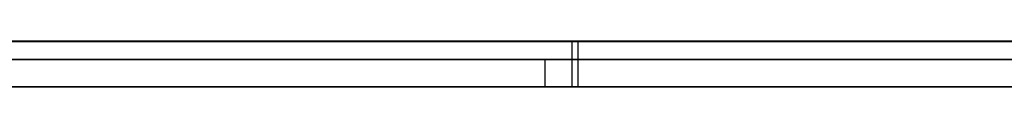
# Model space of a CAD drawing. Extents: x -2.05 to 2.05, y 0 to 2.3.
# Tile 10 of 74: x 0.742019 to 0.752859, y 2.219499 to 2.22. Entities that reach past the tile are written whole.
import ezdxf

# ---------------------------------------------------------------- set-up
doc = ezdxf.new("R2010")
doc.units = 0
doc.layers.get('0').update_dxf_attribs({"linetype": 'CONTINUOUS'})

# ---------------------------------------------------------------- blocks, each defined once
blk = doc.blocks.new('*U1')
at = {"extrusion": (0, 1, 0)}
for p, q in [((1.978, 2.219999, -0.83), (-1.978, 2.219999, -0.83)), ((-1.978, 2.219999, 0.83), (1.978, 2.219999, 0.83)), ((0.708, 2.219999, -0.705), (1.628, 2.219999, -0.705)), ((1.628, 2.219999, -0.405), (0.708, 2.219999, -0.405)), ((1.628, 2.219799, -0.705), (0.708, 2.219799, -0.705)), ((0.708, 2.219799, -0.405), (1.628, 2.219799, -0.405)), ((0.732716, 2.219799, -0.491024), (0.760438, 2.219799, -0.611024)), ((0.747802, 2.219799, -0.491024), (0.732716, 2.219799, -0.491024)), ((0.771998, 2.219799, -0.596134), (0.747802, 2.219799, -0.491024)), ((0.760438, 2.219499, -0.611024), (0.732716, 2.219499, -0.491024)), ((0.732716, 2.219499, -0.491024), (0.747802, 2.219499, -0.491024)), ((0.747802, 2.219499, -0.491024), (0.771998, 2.219499, -0.596134))]:
    blk.add_line(p, q, dxfattribs=at)
for p, q in [((1.978, 2.219999, -0.83), (-1.978, 2.219999, -0.83)), ((0.708, 2.219999, -0.705), (1.628, 2.219999, -0.705)), ((0.748096, 2.219999, -0.199978), (0.748096, 2.219499, -0.199978)), ((0.748096, 2.219999, -0.283374), (0.748096, 2.219499, -0.283374)), ((0.748096, 2.219999, -0.283374), (0.748096, 2.219499, -0.283374)), ((0.748096, 2.219999, -0.199978), (0.748096, 2.219499, -0.199978)), ((0.748162, 2.219999, -0.209186), (0.748162, 2.219499, -0.209186)), ((0.748162, 2.219999, -0.274166), (0.748162, 2.219499, -0.274166)), ((0.748162, 2.219999, -0.274166), (0.748162, 2.219499, -0.274166)), ((0.748162, 2.219999, -0.209186), (0.748162, 2.219499, -0.209186)), ((1.628, 2.219799, -0.705), (0.708, 2.219799, -0.705))]:
    blk.add_line(p, q)
at = {"extrusion": (0, 0, -1)}
for p, q in [((-1.978, 2.219999, 0.83), (1.978, 2.219999, 0.83)), ((1.628, 2.219999, -0.405), (0.708, 2.219999, -0.405)), ((0.708, 2.219799, -0.405), (1.628, 2.219799, -0.405)), ((0.747802, 2.219799, -0.491024), (0.732716, 2.219799, -0.491024)), ((0.747802, 2.219799, -0.491024), (0.747802, 2.219499, -0.491024)), ((0.732716, 2.219499, -0.491024), (0.747802, 2.219499, -0.491024))]:
    blk.add_line(p, q, dxfattribs=at)
at = {"extrusion": (0.974338, 0, 0.225092)}
for p, q in [((0.732716, 2.219799, -0.491024), (0.760438, 2.219799, -0.611024)), ((0.760438, 2.219499, -0.611024), (0.732716, 2.219499, -0.491024))]:
    blk.add_line(p, q, dxfattribs=at)
at = {"extrusion": (-0.974514, 0, -0.224329)}
for p, q in [((0.771998, 2.219799, -0.596134), (0.747802, 2.219799, -0.491024)), ((0.747802, 2.219799, -0.491024), (0.747802, 2.219499, -0.491024)), ((0.747802, 2.219499, -0.491024), (0.771998, 2.219499, -0.596134))]:
    blk.add_line(p, q, dxfattribs=at)
for points in [[(0.748096, 2.22, -0.199978), (0.74792, 2.22, -0.199979), (0.747744, 2.22, -0.19998), (0.747568, 2.22, -0.199981), (0.747393, 2.22, -0.199983), (0.747218, 2.22, -0.199986), (0.747044, 2.22, -0.199989), (0.746869, 2.22, -0.199993), (0.746696, 2.22, -0.199998), (0.746522, 2.22, -0.200003), (0.746349, 2.22, -0.200009), (0.746176, 2.22, -0.200016), (0.746003, 2.22, -0.200023), (0.745831, 2.22, -0.20003), (0.745659, 2.22, -0.200039), (0.745488, 2.22, -0.200048), (0.745316, 2.22, -0.200057), (0.745146, 2.22, -0.200067), (0.744975, 2.22, -0.200078), (0.744805, 2.22, -0.200089), (0.744635, 2.22, -0.200101), (0.744465, 2.22, -0.200114), (0.744296, 2.22, -0.200127), (0.744127, 2.22, -0.200141), (0.743959, 2.22, -0.200156), (0.743791, 2.22, -0.200171), (0.743623, 2.22, -0.200186), (0.743455, 2.22, -0.200203), (0.743288, 2.22, -0.20022), (0.743121, 2.22, -0.200237), (0.742955, 2.22, -0.200255), (0.742789, 2.22, -0.200274), (0.742623, 2.22, -0.200294), (0.742457, 2.22, -0.200314), (0.742292, 2.22, -0.200334), (0.742127, 2.22, -0.200355), (0.741963, 2.22, -0.200377)], [(0.748096, 2.22, -0.199978), (0.74792, 2.22, -0.199979), (0.747744, 2.22, -0.19998), (0.747568, 2.22, -0.199981), (0.747393, 2.22, -0.199983), (0.747218, 2.22, -0.199986), (0.747044, 2.22, -0.199989), (0.746869, 2.22, -0.199993), (0.746696, 2.22, -0.199998), (0.746522, 2.22, -0.200003), (0.746349, 2.22, -0.200009), (0.746176, 2.22, -0.200016), (0.746003, 2.22, -0.200023), (0.745831, 2.22, -0.20003), (0.745659, 2.22, -0.200039), (0.745488, 2.22, -0.200048), (0.745316, 2.22, -0.200057), (0.745146, 2.22, -0.200067), (0.744975, 2.22, -0.200078), (0.744805, 2.22, -0.200089), (0.744635, 2.22, -0.200101), (0.744465, 2.22, -0.200114), (0.744296, 2.22, -0.200127), (0.744127, 2.22, -0.200141), (0.743959, 2.22, -0.200156), (0.743791, 2.22, -0.200171), (0.743623, 2.22, -0.200186), (0.743455, 2.22, -0.200203), (0.743288, 2.22, -0.20022), (0.743121, 2.22, -0.200237), (0.742955, 2.22, -0.200255), (0.742789, 2.22, -0.200274), (0.742623, 2.22, -0.200294), (0.742457, 2.22, -0.200314), (0.742292, 2.22, -0.200334), (0.742127, 2.22, -0.200355), (0.741963, 2.22, -0.200377)], [(0.741866, 2.22, -0.282953), (0.742029, 2.22, -0.282975), (0.742192, 2.22, -0.282997), (0.742356, 2.22, -0.283018), (0.74252, 2.22, -0.283039), (0.742685, 2.22, -0.283059), (0.742849, 2.22, -0.283078), (0.743014, 2.22, -0.283097), (0.74318, 2.22, -0.283115), (0.743345, 2.22, -0.283133), (0.743511, 2.22, -0.28315), (0.743677, 2.22, -0.283166), (0.743843, 2.22, -0.283182), (0.74401, 2.22, -0.283197), (0.744177, 2.22, -0.283211), (0.744344, 2.22, -0.283225), (0.744512, 2.22, -0.283238), (0.74468, 2.22, -0.283251), (0.744848, 2.22, -0.283263), (0.745016, 2.22, -0.283274), (0.745185, 2.22, -0.283285), (0.745354, 2.22, -0.283295), (0.745523, 2.22, -0.283305), (0.745693, 2.22, -0.283314), (0.745862, 2.22, -0.283322), (0.746033, 2.22, -0.28333), (0.746203, 2.22, -0.283337), (0.746374, 2.22, -0.283343), (0.746545, 2.22, -0.283349), (0.746716, 2.22, -0.283354), (0.746887, 2.22, -0.283359), (0.747059, 2.22, -0.283363), (0.747231, 2.22, -0.283366), (0.747404, 2.22, -0.283369), (0.747576, 2.22, -0.283371), (0.747749, 2.22, -0.283373), (0.747923, 2.22, -0.283374), (0.748096, 2.22, -0.283374)], [(0.741866, 2.22, -0.282953), (0.742029, 2.22, -0.282975), (0.742192, 2.22, -0.282997), (0.742356, 2.22, -0.283018), (0.74252, 2.22, -0.283039), (0.742685, 2.22, -0.283059), (0.742849, 2.22, -0.283078), (0.743014, 2.22, -0.283097), (0.74318, 2.22, -0.283115), (0.743345, 2.22, -0.283133), (0.743511, 2.22, -0.28315), (0.743677, 2.22, -0.283166), (0.743843, 2.22, -0.283182), (0.74401, 2.22, -0.283197), (0.744177, 2.22, -0.283211), (0.744344, 2.22, -0.283225), (0.744512, 2.22, -0.283238), (0.74468, 2.22, -0.283251), (0.744848, 2.22, -0.283263), (0.745016, 2.22, -0.283274), (0.745185, 2.22, -0.283285), (0.745354, 2.22, -0.283295), (0.745523, 2.22, -0.283305), (0.745693, 2.22, -0.283314), (0.745862, 2.22, -0.283322), (0.746033, 2.22, -0.28333), (0.746203, 2.22, -0.283337), (0.746374, 2.22, -0.283343), (0.746545, 2.22, -0.283349), (0.746716, 2.22, -0.283354), (0.746887, 2.22, -0.283359), (0.747059, 2.22, -0.283363), (0.747231, 2.22, -0.283366), (0.747404, 2.22, -0.283369), (0.747576, 2.22, -0.283371), (0.747749, 2.22, -0.283373), (0.747923, 2.22, -0.283374), (0.748096, 2.22, -0.283374)], [(0.748162, 2.22, -0.274166), (0.747906, 2.22, -0.274165), (0.747652, 2.22, -0.274162), (0.747399, 2.22, -0.274158), (0.747148, 2.22, -0.274151), (0.746897, 2.22, -0.274143), (0.746648, 2.22, -0.274133), (0.7464, 2.22, -0.274121), (0.746152, 2.22, -0.274107), (0.745906, 2.22, -0.274091), (0.745662, 2.22, -0.274073), (0.745418, 2.22, -0.274054), (0.745175, 2.22, -0.274033), (0.744934, 2.22, -0.274009), (0.744694, 2.22, -0.273984), (0.744455, 2.22, -0.273957), (0.744217, 2.22, -0.273929), (0.74398, 2.22, -0.273898), (0.743745, 2.22, -0.273866), (0.74351, 2.22, -0.273831), (0.743277, 2.22, -0.273795), (0.743045, 2.22, -0.273757), (0.742814, 2.22, -0.273717), (0.742584, 2.22, -0.273675), (0.742355, 2.22, -0.273632), (0.742128, 2.22, -0.273586), (0.741902, 2.22, -0.273539)], [(0.742015, 2.22, -0.209806), (0.742238, 2.22, -0.209759), (0.742462, 2.22, -0.209714), (0.742687, 2.22, -0.209671), (0.742914, 2.22, -0.20963), (0.743141, 2.22, -0.209591), (0.743369, 2.22, -0.209553), (0.743599, 2.22, -0.209517), (0.743829, 2.22, -0.209483), (0.744061, 2.22, -0.209451), (0.744294, 2.22, -0.209421), (0.744527, 2.22, -0.209393), (0.744762, 2.22, -0.209366), (0.744998, 2.22, -0.209341), (0.745235, 2.22, -0.209318), (0.745473, 2.22, -0.209297), (0.745712, 2.22, -0.209278), (0.745952, 2.22, -0.209261), (0.746193, 2.22, -0.209245), (0.746436, 2.22, -0.209231), (0.746679, 2.22, -0.209219), (0.746923, 2.22, -0.209209), (0.747169, 2.22, -0.209201), (0.747415, 2.22, -0.209195), (0.747663, 2.22, -0.20919), (0.747912, 2.22, -0.209187), (0.748162, 2.22, -0.209186)], [(0.748162, 2.22, -0.274166), (0.747906, 2.22, -0.274165), (0.747652, 2.22, -0.274162), (0.747399, 2.22, -0.274158), (0.747148, 2.22, -0.274151), (0.746897, 2.22, -0.274143), (0.746648, 2.22, -0.274133), (0.7464, 2.22, -0.274121), (0.746152, 2.22, -0.274107), (0.745906, 2.22, -0.274091), (0.745662, 2.22, -0.274073), (0.745418, 2.22, -0.274054), (0.745175, 2.22, -0.274033), (0.744934, 2.22, -0.274009), (0.744694, 2.22, -0.273984), (0.744455, 2.22, -0.273957), (0.744217, 2.22, -0.273929), (0.74398, 2.22, -0.273898), (0.743745, 2.22, -0.273866), (0.74351, 2.22, -0.273831), (0.743277, 2.22, -0.273795), (0.743045, 2.22, -0.273757), (0.742814, 2.22, -0.273717), (0.742584, 2.22, -0.273675), (0.742355, 2.22, -0.273632), (0.742128, 2.22, -0.273586), (0.741902, 2.22, -0.273539)], [(0.742015, 2.22, -0.209806), (0.742238, 2.22, -0.209759), (0.742462, 2.22, -0.209714), (0.742687, 2.22, -0.209671), (0.742914, 2.22, -0.20963), (0.743141, 2.22, -0.209591), (0.743369, 2.22, -0.209553), (0.743599, 2.22, -0.209517), (0.743829, 2.22, -0.209483), (0.744061, 2.22, -0.209451), (0.744294, 2.22, -0.209421), (0.744527, 2.22, -0.209393), (0.744762, 2.22, -0.209366), (0.744998, 2.22, -0.209341), (0.745235, 2.22, -0.209318), (0.745473, 2.22, -0.209297), (0.745712, 2.22, -0.209278), (0.745952, 2.22, -0.209261), (0.746193, 2.22, -0.209245), (0.746436, 2.22, -0.209231), (0.746679, 2.22, -0.209219), (0.746923, 2.22, -0.209209), (0.747169, 2.22, -0.209201), (0.747415, 2.22, -0.209195), (0.747663, 2.22, -0.20919), (0.747912, 2.22, -0.209187), (0.748162, 2.22, -0.209186)], [(0.748096, 2.22, -0.283374), (0.748277, 2.22, -0.283374), (0.748457, 2.22, -0.283373), (0.748636, 2.22, -0.283371), (0.748815, 2.22, -0.283369), (0.748994, 2.22, -0.283366), (0.749172, 2.22, -0.283363), (0.74935, 2.22, -0.283359), (0.749528, 2.22, -0.283354), (0.749705, 2.22, -0.283349), (0.749882, 2.22, -0.283343), (0.750058, 2.22, -0.283337), (0.750234, 2.22, -0.28333), (0.75041, 2.22, -0.283322), (0.750585, 2.22, -0.283314), (0.75076, 2.22, -0.283305), (0.750934, 2.22, -0.283295), (0.751108, 2.22, -0.283285), (0.751282, 2.22, -0.283274), (0.751455, 2.22, -0.283263), (0.751628, 2.22, -0.283251), (0.751801, 2.22, -0.283238), (0.751973, 2.22, -0.283225), (0.752144, 2.22, -0.283211), (0.752316, 2.22, -0.283197), (0.752486, 2.22, -0.283182), (0.752657, 2.22, -0.283166), (0.752827, 2.22, -0.28315), (0.752997, 2.22, -0.283133)], [(0.752991, 2.22, -0.200214), (0.752822, 2.22, -0.200198), (0.752652, 2.22, -0.200182), (0.752482, 2.22, -0.200166), (0.752311, 2.22, -0.200152), (0.752141, 2.22, -0.200137), (0.751969, 2.22, -0.200124), (0.751797, 2.22, -0.200111), (0.751625, 2.22, -0.200099), (0.751453, 2.22, -0.200087), (0.75128, 2.22, -0.200076), (0.751106, 2.22, -0.200065), (0.750933, 2.22, -0.200055), (0.750758, 2.22, -0.200046), (0.750584, 2.22, -0.200037), (0.750409, 2.22, -0.200029), (0.750233, 2.22, -0.200022), (0.750057, 2.22, -0.200015), (0.749881, 2.22, -0.200008), (0.749704, 2.22, -0.200003), (0.749527, 2.22, -0.199998), (0.74935, 2.22, -0.199993), (0.749172, 2.22, -0.199989), (0.748994, 2.22, -0.199986), (0.748815, 2.22, -0.199983), (0.748636, 2.22, -0.199981), (0.748456, 2.22, -0.199979), (0.748277, 2.22, -0.199979), (0.748096, 2.22, -0.199978)], [(0.748096, 2.22, -0.283374), (0.748277, 2.22, -0.283374), (0.748457, 2.22, -0.283373), (0.748636, 2.22, -0.283371), (0.748815, 2.22, -0.283369), (0.748994, 2.22, -0.283366), (0.749172, 2.22, -0.283363), (0.74935, 2.22, -0.283359), (0.749528, 2.22, -0.283354), (0.749705, 2.22, -0.283349), (0.749882, 2.22, -0.283343), (0.750058, 2.22, -0.283337), (0.750234, 2.22, -0.28333), (0.75041, 2.22, -0.283322), (0.750585, 2.22, -0.283314), (0.75076, 2.22, -0.283305), (0.750934, 2.22, -0.283295), (0.751108, 2.22, -0.283285), (0.751282, 2.22, -0.283274), (0.751455, 2.22, -0.283263), (0.751628, 2.22, -0.283251), (0.751801, 2.22, -0.283238), (0.751973, 2.22, -0.283225), (0.752144, 2.22, -0.283211), (0.752316, 2.22, -0.283197), (0.752486, 2.22, -0.283182), (0.752657, 2.22, -0.283166), (0.752827, 2.22, -0.28315), (0.752997, 2.22, -0.283133)], [(0.752991, 2.22, -0.200214), (0.752822, 2.22, -0.200198), (0.752652, 2.22, -0.200182), (0.752482, 2.22, -0.200166), (0.752311, 2.22, -0.200152), (0.752141, 2.22, -0.200137), (0.751969, 2.22, -0.200124), (0.751797, 2.22, -0.200111), (0.751625, 2.22, -0.200099), (0.751453, 2.22, -0.200087), (0.75128, 2.22, -0.200076), (0.751106, 2.22, -0.200065), (0.750933, 2.22, -0.200055), (0.750758, 2.22, -0.200046), (0.750584, 2.22, -0.200037), (0.750409, 2.22, -0.200029), (0.750233, 2.22, -0.200022), (0.750057, 2.22, -0.200015), (0.749881, 2.22, -0.200008), (0.749704, 2.22, -0.200003), (0.749527, 2.22, -0.199998), (0.74935, 2.22, -0.199993), (0.749172, 2.22, -0.199989), (0.748994, 2.22, -0.199986), (0.748815, 2.22, -0.199983), (0.748636, 2.22, -0.199981), (0.748456, 2.22, -0.199979), (0.748277, 2.22, -0.199979), (0.748096, 2.22, -0.199978)], [(0.748162, 2.22, -0.209186), (0.748411, 2.22, -0.209187), (0.74866, 2.22, -0.20919), (0.748908, 2.22, -0.209195), (0.749154, 2.22, -0.209201), (0.7494, 2.22, -0.209209), (0.749644, 2.22, -0.209219), (0.749887, 2.22, -0.209231), (0.750129, 2.22, -0.209245), (0.750371, 2.22, -0.209261), (0.750611, 2.22, -0.209278), (0.75085, 2.22, -0.209297), (0.751088, 2.22, -0.209318), (0.751324, 2.22, -0.209341), (0.75156, 2.22, -0.209366), (0.751795, 2.22, -0.209393), (0.752029, 2.22, -0.209421), (0.752261, 2.22, -0.209451), (0.752493, 2.22, -0.209483), (0.752723, 2.22, -0.209517), (0.752952, 2.22, -0.209553)], [(0.752998, 2.22, -0.273795), (0.752767, 2.22, -0.273831), (0.752535, 2.22, -0.273866), (0.752301, 2.22, -0.273898), (0.752067, 2.22, -0.273929), (0.751831, 2.22, -0.273957), (0.751594, 2.22, -0.273984), (0.751356, 2.22, -0.274009), (0.751117, 2.22, -0.274033), (0.750877, 2.22, -0.274054), (0.750636, 2.22, -0.274073), (0.750393, 2.22, -0.274091), (0.75015, 2.22, -0.274107), (0.749905, 2.22, -0.274121), (0.74966, 2.22, -0.274133), (0.749413, 2.22, -0.274143), (0.749165, 2.22, -0.274151), (0.748916, 2.22, -0.274158), (0.748665, 2.22, -0.274162), (0.748414, 2.22, -0.274165), (0.748162, 2.22, -0.274166)], [(0.752998, 2.22, -0.273795), (0.752767, 2.22, -0.273831), (0.752535, 2.22, -0.273866), (0.752301, 2.22, -0.273898), (0.752067, 2.22, -0.273929), (0.751831, 2.22, -0.273957), (0.751594, 2.22, -0.273984), (0.751356, 2.22, -0.274009), (0.751117, 2.22, -0.274033), (0.750877, 2.22, -0.274054), (0.750636, 2.22, -0.274073), (0.750393, 2.22, -0.274091), (0.75015, 2.22, -0.274107), (0.749905, 2.22, -0.274121), (0.74966, 2.22, -0.274133), (0.749413, 2.22, -0.274143), (0.749165, 2.22, -0.274151), (0.748916, 2.22, -0.274158), (0.748665, 2.22, -0.274162), (0.748414, 2.22, -0.274165), (0.748162, 2.22, -0.274166)], [(0.748162, 2.22, -0.209186), (0.748411, 2.22, -0.209187), (0.74866, 2.22, -0.20919), (0.748908, 2.22, -0.209195), (0.749154, 2.22, -0.209201), (0.7494, 2.22, -0.209209), (0.749644, 2.22, -0.209219), (0.749887, 2.22, -0.209231), (0.750129, 2.22, -0.209245), (0.750371, 2.22, -0.209261), (0.750611, 2.22, -0.209278), (0.75085, 2.22, -0.209297), (0.751088, 2.22, -0.209318), (0.751324, 2.22, -0.209341), (0.75156, 2.22, -0.209366), (0.751795, 2.22, -0.209393), (0.752029, 2.22, -0.209421), (0.752261, 2.22, -0.209451), (0.752493, 2.22, -0.209483), (0.752723, 2.22, -0.209517), (0.752952, 2.22, -0.209553)], [(0.741947, 2.2195, -0.200379), (0.742195, 2.2195, -0.200347), (0.742443, 2.2195, -0.200315), (0.742692, 2.2195, -0.200285), (0.742942, 2.2195, -0.200257), (0.743192, 2.2195, -0.20023), (0.743443, 2.2195, -0.200204), (0.743695, 2.2195, -0.20018), (0.743948, 2.2195, -0.200157), (0.744202, 2.2195, -0.200135), (0.744456, 2.2195, -0.200115), (0.744711, 2.2195, -0.200096), (0.744967, 2.2195, -0.200079), (0.745224, 2.2195, -0.200063), (0.745481, 2.2195, -0.200048), (0.745739, 2.2195, -0.200035), (0.745998, 2.2195, -0.200023), (0.746258, 2.2195, -0.200012), (0.746518, 2.2195, -0.200003), (0.746779, 2.2195, -0.199996), (0.747041, 2.2195, -0.199989), (0.747304, 2.2195, -0.199985), (0.747567, 2.2195, -0.199981), (0.747831, 2.2195, -0.199979), (0.748096, 2.2195, -0.199978)], [(0.741947, 2.2195, -0.200379), (0.742195, 2.2195, -0.200347), (0.742443, 2.2195, -0.200315), (0.742692, 2.2195, -0.200285), (0.742942, 2.2195, -0.200257), (0.743192, 2.2195, -0.20023), (0.743443, 2.2195, -0.200204), (0.743695, 2.2195, -0.20018), (0.743948, 2.2195, -0.200157), (0.744202, 2.2195, -0.200135), (0.744456, 2.2195, -0.200115), (0.744711, 2.2195, -0.200096), (0.744967, 2.2195, -0.200079), (0.745224, 2.2195, -0.200063), (0.745481, 2.2195, -0.200048), (0.745739, 2.2195, -0.200035), (0.745998, 2.2195, -0.200023), (0.746258, 2.2195, -0.200012), (0.746518, 2.2195, -0.200003), (0.746779, 2.2195, -0.199996), (0.747041, 2.2195, -0.199989), (0.747304, 2.2195, -0.199985), (0.747567, 2.2195, -0.199981), (0.747831, 2.2195, -0.199979), (0.748096, 2.2195, -0.199978)], [(0.748096, 2.2195, -0.283374), (0.747835, 2.2195, -0.283373), (0.747575, 2.2195, -0.283371), (0.747315, 2.2195, -0.283368), (0.747057, 2.2195, -0.283363), (0.746798, 2.2195, -0.283357), (0.746541, 2.2195, -0.283349), (0.746284, 2.2195, -0.28334), (0.746027, 2.2195, -0.28333), (0.745771, 2.2195, -0.283318), (0.745516, 2.2195, -0.283305), (0.745262, 2.2195, -0.28329), (0.745008, 2.2195, -0.283274), (0.744755, 2.2195, -0.283256), (0.744503, 2.2195, -0.283238), (0.744251, 2.2195, -0.283217), (0.744, 2.2195, -0.283196), (0.743749, 2.2195, -0.283173), (0.743499, 2.2195, -0.283149), (0.74325, 2.2195, -0.283123), (0.743001, 2.2195, -0.283096), (0.742753, 2.2195, -0.283067), (0.742506, 2.2195, -0.283037), (0.742259, 2.2195, -0.283006), (0.742013, 2.2195, -0.282973)], [(0.748096, 2.2195, -0.283374), (0.747835, 2.2195, -0.283373), (0.747575, 2.2195, -0.283371), (0.747315, 2.2195, -0.283368), (0.747057, 2.2195, -0.283363), (0.746798, 2.2195, -0.283357), (0.746541, 2.2195, -0.283349), (0.746284, 2.2195, -0.28334), (0.746027, 2.2195, -0.28333), (0.745771, 2.2195, -0.283318), (0.745516, 2.2195, -0.283305), (0.745262, 2.2195, -0.28329), (0.745008, 2.2195, -0.283274), (0.744755, 2.2195, -0.283256), (0.744503, 2.2195, -0.283238), (0.744251, 2.2195, -0.283217), (0.744, 2.2195, -0.283196), (0.743749, 2.2195, -0.283173), (0.743499, 2.2195, -0.283149), (0.74325, 2.2195, -0.283123), (0.743001, 2.2195, -0.283096), (0.742753, 2.2195, -0.283067), (0.742506, 2.2195, -0.283037), (0.742259, 2.2195, -0.283006), (0.742013, 2.2195, -0.282973)], [(0.748162, 2.2195, -0.274166), (0.747778, 2.2195, -0.274164), (0.747397, 2.2195, -0.274158), (0.747019, 2.2195, -0.274147), (0.746644, 2.2195, -0.274132), (0.746271, 2.2195, -0.274114), (0.745901, 2.2195, -0.274091), (0.745533, 2.2195, -0.274063), (0.745168, 2.2195, -0.274032), (0.744805, 2.2195, -0.273996), (0.744446, 2.2195, -0.273956), (0.744088, 2.2195, -0.273912), (0.743734, 2.2195, -0.273864), (0.743382, 2.2195, -0.273812), (0.743032, 2.2195, -0.273755), (0.742685, 2.2195, -0.273694), (0.742341, 2.2195, -0.273629), (0.741999, 2.2195, -0.27356)], [(0.741777, 2.2195, -0.209858), (0.742111, 2.2195, -0.209786), (0.742448, 2.2195, -0.209717), (0.742787, 2.2195, -0.209653), (0.743128, 2.2195, -0.209593), (0.743472, 2.2195, -0.209537), (0.743818, 2.2195, -0.209485), (0.744167, 2.2195, -0.209437), (0.744518, 2.2195, -0.209394), (0.744872, 2.2195, -0.209354), (0.745227, 2.2195, -0.209319), (0.745586, 2.2195, -0.209288), (0.745947, 2.2195, -0.209261), (0.74631, 2.2195, -0.209238), (0.746675, 2.2195, -0.20922), (0.747043, 2.2195, -0.209205), (0.747414, 2.2195, -0.209195), (0.747786, 2.2195, -0.209189), (0.748162, 2.2195, -0.209186)], [(0.748162, 2.2195, -0.274166), (0.747778, 2.2195, -0.274164), (0.747397, 2.2195, -0.274158), (0.747019, 2.2195, -0.274147), (0.746644, 2.2195, -0.274132), (0.746271, 2.2195, -0.274114), (0.745901, 2.2195, -0.274091), (0.745533, 2.2195, -0.274063), (0.745168, 2.2195, -0.274032), (0.744805, 2.2195, -0.273996), (0.744446, 2.2195, -0.273956), (0.744088, 2.2195, -0.273912), (0.743734, 2.2195, -0.273864), (0.743382, 2.2195, -0.273812), (0.743032, 2.2195, -0.273755), (0.742685, 2.2195, -0.273694), (0.742341, 2.2195, -0.273629), (0.741999, 2.2195, -0.27356)], [(0.741777, 2.2195, -0.209858), (0.742111, 2.2195, -0.209786), (0.742448, 2.2195, -0.209717), (0.742787, 2.2195, -0.209653), (0.743128, 2.2195, -0.209593), (0.743472, 2.2195, -0.209537), (0.743818, 2.2195, -0.209485), (0.744167, 2.2195, -0.209437), (0.744518, 2.2195, -0.209394), (0.744872, 2.2195, -0.209354), (0.745227, 2.2195, -0.209319), (0.745586, 2.2195, -0.209288), (0.745947, 2.2195, -0.209261), (0.74631, 2.2195, -0.209238), (0.746675, 2.2195, -0.20922), (0.747043, 2.2195, -0.209205), (0.747414, 2.2195, -0.209195), (0.747786, 2.2195, -0.209189), (0.748162, 2.2195, -0.209186)], [(0.753094, 2.2195, -0.283123), (0.752839, 2.2195, -0.283149), (0.752583, 2.2195, -0.283173), (0.752326, 2.2195, -0.283196), (0.752069, 2.2195, -0.283217), (0.75181, 2.2195, -0.283238), (0.751551, 2.2195, -0.283256), (0.75129, 2.2195, -0.283274), (0.751029, 2.2195, -0.28329), (0.750767, 2.2195, -0.283305), (0.750504, 2.2195, -0.283318), (0.75024, 2.2195, -0.28333), (0.749975, 2.2195, -0.28334), (0.749709, 2.2195, -0.283349), (0.749443, 2.2195, -0.283357), (0.749175, 2.2195, -0.283363), (0.748907, 2.2195, -0.283368), (0.748637, 2.2195, -0.283371), (0.748367, 2.2195, -0.283373), (0.748096, 2.2195, -0.283374)], [(0.748096, 2.2195, -0.199978), (0.748367, 2.2195, -0.199979), (0.748637, 2.2195, -0.199981), (0.748907, 2.2195, -0.199984), (0.749175, 2.2195, -0.199989), (0.749442, 2.2195, -0.199995), (0.749709, 2.2195, -0.200003), (0.749974, 2.2195, -0.200012), (0.750239, 2.2195, -0.200022), (0.750502, 2.2195, -0.200033), (0.750765, 2.2195, -0.200046), (0.751027, 2.2195, -0.200061), (0.751288, 2.2195, -0.200076), (0.751548, 2.2195, -0.200093), (0.751807, 2.2195, -0.200112), (0.752065, 2.2195, -0.200131), (0.752322, 2.2195, -0.200152), (0.752578, 2.2195, -0.200175), (0.752834, 2.2195, -0.200199), (0.753088, 2.2195, -0.200224)], [(0.753094, 2.2195, -0.283123), (0.752839, 2.2195, -0.283149), (0.752583, 2.2195, -0.283173), (0.752326, 2.2195, -0.283196), (0.752069, 2.2195, -0.283217), (0.75181, 2.2195, -0.283238), (0.751551, 2.2195, -0.283256), (0.75129, 2.2195, -0.283274), (0.751029, 2.2195, -0.28329), (0.750767, 2.2195, -0.283305), (0.750504, 2.2195, -0.283318), (0.75024, 2.2195, -0.28333), (0.749975, 2.2195, -0.28334), (0.749709, 2.2195, -0.283349), (0.749443, 2.2195, -0.283357), (0.749175, 2.2195, -0.283363), (0.748907, 2.2195, -0.283368), (0.748637, 2.2195, -0.283371), (0.748367, 2.2195, -0.283373), (0.748096, 2.2195, -0.283374)], [(0.748096, 2.2195, -0.199978), (0.748367, 2.2195, -0.199979), (0.748637, 2.2195, -0.199981), (0.748907, 2.2195, -0.199984), (0.749175, 2.2195, -0.199989), (0.749442, 2.2195, -0.199995), (0.749709, 2.2195, -0.200003), (0.749974, 2.2195, -0.200012), (0.750239, 2.2195, -0.200022), (0.750502, 2.2195, -0.200033), (0.750765, 2.2195, -0.200046), (0.751027, 2.2195, -0.200061), (0.751288, 2.2195, -0.200076), (0.751548, 2.2195, -0.200093), (0.751807, 2.2195, -0.200112), (0.752065, 2.2195, -0.200131), (0.752322, 2.2195, -0.200152), (0.752578, 2.2195, -0.200175), (0.752834, 2.2195, -0.200199), (0.753088, 2.2195, -0.200224)], [(0.748162, 2.2195, -0.209186), (0.748537, 2.2195, -0.209189), (0.748909, 2.2195, -0.209195), (0.74928, 2.2195, -0.209205), (0.749648, 2.2195, -0.20922), (0.750013, 2.2195, -0.209238), (0.750376, 2.2195, -0.209261), (0.750737, 2.2195, -0.209288), (0.751095, 2.2195, -0.209319), (0.751451, 2.2195, -0.209354), (0.751804, 2.2195, -0.209394), (0.752155, 2.2195, -0.209437), (0.752504, 2.2195, -0.209485), (0.75285, 2.2195, -0.209537), (0.753193, 2.2195, -0.209593)], [(0.752895, 2.2195, -0.273812), (0.752546, 2.2195, -0.273864), (0.752194, 2.2195, -0.273912), (0.75184, 2.2195, -0.273956), (0.751484, 2.2195, -0.273996), (0.751125, 2.2195, -0.274032), (0.750763, 2.2195, -0.274063), (0.750399, 2.2195, -0.274091), (0.750033, 2.2195, -0.274114), (0.749663, 2.2195, -0.274132), (0.749292, 2.2195, -0.274147), (0.748918, 2.2195, -0.274158), (0.748541, 2.2195, -0.274164), (0.748162, 2.2195, -0.274166)], [(0.752895, 2.2195, -0.273812), (0.752546, 2.2195, -0.273864), (0.752194, 2.2195, -0.273912), (0.75184, 2.2195, -0.273956), (0.751484, 2.2195, -0.273996), (0.751125, 2.2195, -0.274032), (0.750763, 2.2195, -0.274063), (0.750399, 2.2195, -0.274091), (0.750033, 2.2195, -0.274114), (0.749663, 2.2195, -0.274132), (0.749292, 2.2195, -0.274147), (0.748918, 2.2195, -0.274158), (0.748541, 2.2195, -0.274164), (0.748162, 2.2195, -0.274166)], [(0.748162, 2.2195, -0.209186), (0.748537, 2.2195, -0.209189), (0.748909, 2.2195, -0.209195), (0.74928, 2.2195, -0.209205), (0.749648, 2.2195, -0.20922), (0.750013, 2.2195, -0.209238), (0.750376, 2.2195, -0.209261), (0.750737, 2.2195, -0.209288), (0.751095, 2.2195, -0.209319), (0.751451, 2.2195, -0.209354), (0.751804, 2.2195, -0.209394), (0.752155, 2.2195, -0.209437), (0.752504, 2.2195, -0.209485), (0.75285, 2.2195, -0.209537), (0.753193, 2.2195, -0.209593)]]:
    blk.add_polyline3d(points)

msp = doc.modelspace()

# ---------------------------------------------------------------- block references
msp.add_blockref('*U1', (0, 0))

doc.saveas('drawing.dxf')
